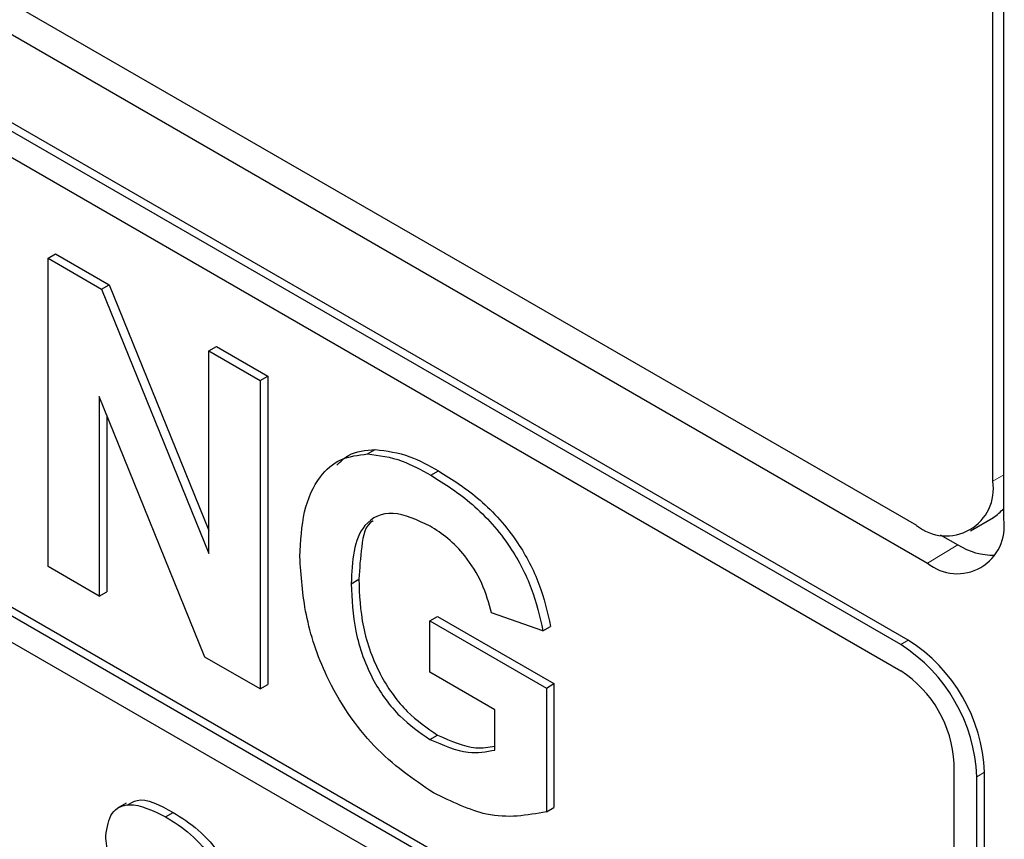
# Paper-space layout 'Blatt4' of a CAD drawing. Header units: millimetres. Extents: x 5 to 418, y 2 to 292.
# Tile 20 of 66: x 123.25 to 125.53, y 148.93 to 150.83. Entities that reach past the tile are written whole.
import ezdxf

# ---------------------------------------------------------------- set-up
doc = ezdxf.new("R2010")
doc.units = ezdxf.units.MM

psp = doc.layouts.new('Blatt4')

# ---------------------------------------------------------------- linework, layer by layer
at = {"color": 7, "linetype": 'Continuous', "lineweight": 25}
for p, q in [((125.5076, 149.7619), (125.5076, 157.9273)), ((125.5329, 149.6744), (125.5329, 157.9419)), ((116.492, 154.7623), (125.3308, 149.6598)), ((116.4289, 154.7259), (125.3561, 149.5723)), ((125.2943, 149.3835), (116.4554, 154.486)), ((125.3119, 149.3937), (116.4731, 154.4962)), ((125.2943, 149.3222), (118.7182, 153.1185)), ((118.7358, 152.0674), (125.418, 148.2098)), ((118.7182, 152.0572), (125.418, 148.1894)), ((125.418, 148.1282), (118.7182, 151.9959)), ((123.3187, 150.279), (123.3363, 150.2892)), ((123.3363, 150.2892), (123.4606, 150.2174)), ((123.3187, 149.5645), (123.3187, 150.279)), ((123.3187, 150.279), (123.443, 150.2072)), ((123.443, 150.2072), (123.4606, 150.2174)), ((123.4606, 150.2174), (123.6915, 149.6481)), ((123.443, 150.2072), (123.6915, 149.5943)), ((123.6915, 150.0638), (123.7092, 150.074)), ((123.6915, 149.5943), (123.6915, 150.0638)), ((123.6915, 150.0638), (123.8105, 149.9951)), ((123.7092, 150.074), (123.8281, 150.0053)), ((123.8105, 149.9951), (123.8281, 150.0053)), ((123.8105, 149.9951), (123.8105, 149.2806)), ((123.8281, 150.0053), (123.8281, 149.2908)), ((123.6824, 149.3545), (123.4376, 149.9581)), ((123.4376, 149.9581), (123.4376, 149.4958)), ((123.4553, 149.9145), (123.4553, 149.506)), ((124.0592, 149.8253), (124.0769, 149.8355)), ((124.2054, 149.7762), (124.2231, 149.7864)), ((125.4558, 149.6474), (125.5089, 149.678)), ((125.386, 149.6381), (125.4268, 149.6146)), ((123.4376, 149.4958), (123.3187, 149.5645)), ((124.0211, 149.5245), (124.0388, 149.5347)), ((123.4376, 149.4958), (123.4553, 149.506)), ((124.2036, 149.4384), (124.2213, 149.4486)), ((124.2213, 149.4486), (124.491, 149.2929)), ((124.4653, 149.4155), (124.3464, 149.4567)), ((124.2036, 149.3193), (124.2036, 149.4384)), ((124.2036, 149.4384), (124.4733, 149.2827)), ((124.4653, 149.4155), (124.483, 149.4257)), ((123.8105, 149.2806), (123.6824, 149.3545)), ((124.3543, 149.2323), (124.2036, 149.3193)), ((123.8105, 149.2806), (123.8281, 149.2908)), ((124.4733, 149.2827), (124.491, 149.2929)), ((124.4733, 149.2827), (124.4733, 148.9957)), ((124.491, 149.2929), (124.491, 149.0059)), ((124.3543, 149.1391), (124.3543, 149.2323)), ((124.2036, 149.1636), (124.2213, 149.1738)), ((125.418, 148.1894), (125.418, 149.1079)), ((125.471, 146.2194), (125.471, 149.0773)), ((125.4887, 146.2296), (125.4887, 149.0875)), ((123.4997, 149.0157), (123.4798, 149.0042)), ((123.5912, 148.9843), (123.6089, 148.9945)), ((124.4733, 148.9957), (124.491, 149.0059))]:
    psp.add_line(p, q, dxfattribs=at)
at = {"color": 7, "linetype": 'Continuous', "lineweight": 18}
for p, q in [((125.5076, 149.7619), (125.5329, 149.7765)), ((125.4268, 149.6146), (125.3561, 149.5723)), ((125.2943, 149.3835), (125.3119, 149.3937)), ((125.471, 149.0773), (125.4887, 149.0875))]:
    psp.add_line(p, q, dxfattribs=at)
at = {"color": 7, "linetype": 'Continuous', "lineweight": 25}
for centre, radius, start, end in [((125.3998, 149.7444), 0.1092, 230.7992, 9.213), ((125.4205, 149.805), 0.1547, 304.825, 316.5919), ((125.4251, 149.6569), 0.1092, 230.7989, 9.2133), ((125.5081, 149.7416), 0.1508, 237.404, 271.6651), ((125.0872, 149.0598), 0.3842, 2.6061, 57.3944), ((125.1049, 149.07), 0.3842, 2.6061, 57.3944), ((125.1493, 149.0957), 0.2689, 2.6061, 57.3939)]:
    psp.add_arc(centre, radius, start, end, dxfattribs=at)
for points, knots in [([(123.9878, 149.7992), (123.9964, 149.8076), (124.02, 149.8309), (124.0547, 149.8337), (124.0769, 149.8355)], [0, 0, 0, 0, 0.3632957, 1, 1, 1, 1]), ([(124.0769, 149.8355), (124.1032, 149.8322), (124.1504, 149.8262), (124.2009, 149.7986), (124.2231, 149.7864)], [0, 0, 0, 0, 0.559235, 1, 1, 1, 1]), ([(123.9022, 149.5873), (123.9041, 149.6232), (123.9081, 149.6949), (123.9427, 149.7716), (123.9944, 149.8173), (124.0376, 149.8226), (124.0592, 149.8253)], [0, 0, 0, 0, 0.280146, 0.559981, 0.779952, 1, 1, 1, 1]), ([(124.0592, 149.8253), (124.0856, 149.822), (124.1327, 149.816), (124.1832, 149.7884), (124.2054, 149.7762)], [0, 0, 0, 0, 0.559235, 1, 1, 1, 1]), ([(124.2231, 149.7864), (124.2557, 149.7659), (124.3206, 149.7249), (124.405, 149.6306), (124.4611, 149.5235), (124.4757, 149.4583), (124.483, 149.4257)], [0, 0, 0, 0, 0.280671, 0.559858, 0.779758, 1, 1, 1, 1]), ([(124.2054, 149.7762), (124.238, 149.7557), (124.303, 149.7147), (124.3873, 149.6204), (124.4434, 149.5133), (124.458, 149.4481), (124.4653, 149.4155)], [0, 0, 0, 0, 0.280671, 0.559858, 0.779758, 1, 1, 1, 1]), ([(124.2038, 149.6581), (124.1743, 149.6719), (124.1154, 149.6995), (124.0507, 149.6699), (124.0242, 149.6025), (124.0222, 149.5505), (124.0211, 149.5245)], [0, 0, 0, 0, 0.279806, 0.558329, 0.778828, 1, 1, 1, 1]), ([(124.0724, 149.6699), (124.0718, 149.6697), (124.0539, 149.6622), (124.0438, 149.6095), (124.0405, 149.5597), (124.0388, 149.5347)], [0, 0, 0, 0, 0.015058, 0.506778, 1, 1, 1, 1]), ([(124.3464, 149.4567), (124.34, 149.4797), (124.3274, 149.5257), (124.2887, 149.5868), (124.2458, 149.6313), (124.2178, 149.6492), (124.2038, 149.6581)], [0, 0, 0, 0, 0.279809, 0.55928, 0.779458, 1, 1, 1, 1]), ([(124.2121, 149.0396), (124.165, 149.0716), (124.0709, 149.1356), (123.9624, 149.2964), (123.9108, 149.4548), (123.905, 149.5432), (123.9022, 149.5873)], [0, 0, 0, 0, 0.280092, 0.558748, 0.779194, 1, 1, 1, 1]), ([(124.0388, 149.5347), (124.0402, 149.4988), (124.0431, 149.4272), (124.0827, 149.314), (124.1495, 149.2226), (124.1973, 149.1901), (124.2213, 149.1738)], [0, 0, 0, 0, 0.281041, 0.560004, 0.779772, 1, 1, 1, 1]), ([(124.0211, 149.5245), (124.0226, 149.4886), (124.0254, 149.417), (124.065, 149.3038), (124.1319, 149.2124), (124.1797, 149.1799), (124.2036, 149.1636)], [0, 0, 0, 0, 0.281041, 0.560004, 0.779772, 1, 1, 1, 1]), ([(124.2213, 149.1738), (124.2519, 149.1602), (124.2997, 149.1389), (124.3398, 149.1455), (124.3543, 149.1479)], [0, 0, 0, 0, 0.639362, 1, 1, 1, 1]), ([(124.2036, 149.1636), (124.234, 149.1504), (124.2885, 149.1269), (124.3342, 149.1354), (124.3543, 149.1391)], [0, 0, 0, 0, 0.559094, 1, 1, 1, 1]), ([(124.4733, 148.9957), (124.4286, 148.9878), (124.3487, 148.9735), (124.2539, 149.0194), (124.2121, 149.0396)], [0, 0, 0, 0, 0.558966, 1, 1, 1, 1]), ([(123.4526, 148.9402), (123.4556, 148.9597), (123.4615, 148.9987), (123.5142, 149.022), (123.562, 148.9986), (123.5912, 148.9843)], [0, 0, 0, 0, 0.279759, 0.559361, 1, 1, 1, 1]), ([(123.5023, 149.011), (123.5095, 149.0158), (123.5366, 149.0336), (123.5783, 149.0111), (123.6089, 148.9945)], [0, 0, 0, 0, 0.265192, 1, 1, 1, 1]), ([(123.6089, 148.9945), (123.6284, 148.9822), (123.6674, 148.9578), (123.718, 148.9005), (123.7489, 148.8343), (123.7526, 148.7968), (123.7545, 148.778)], [0, 0, 0, 0, 0.281017, 0.560103, 0.779819, 1, 1, 1, 1]), ([(123.5912, 148.9843), (123.6107, 148.972), (123.6497, 148.9476), (123.7003, 148.8903), (123.7312, 148.8241), (123.7349, 148.7866), (123.7368, 148.7678)], [0, 0, 0, 0, 0.281017, 0.560103, 0.779819, 1, 1, 1, 1]), ([(123.4885, 148.83), (123.4771, 148.8509), (123.4566, 148.8883), (123.4538, 148.9243), (123.4526, 148.9402)], [0, 0, 0, 0, 0.559268, 1, 1, 1, 1])]:
    psp.add_open_spline(points, degree=3, knots=knots, dxfattribs=at)

doc.saveas('drawing.dxf')
